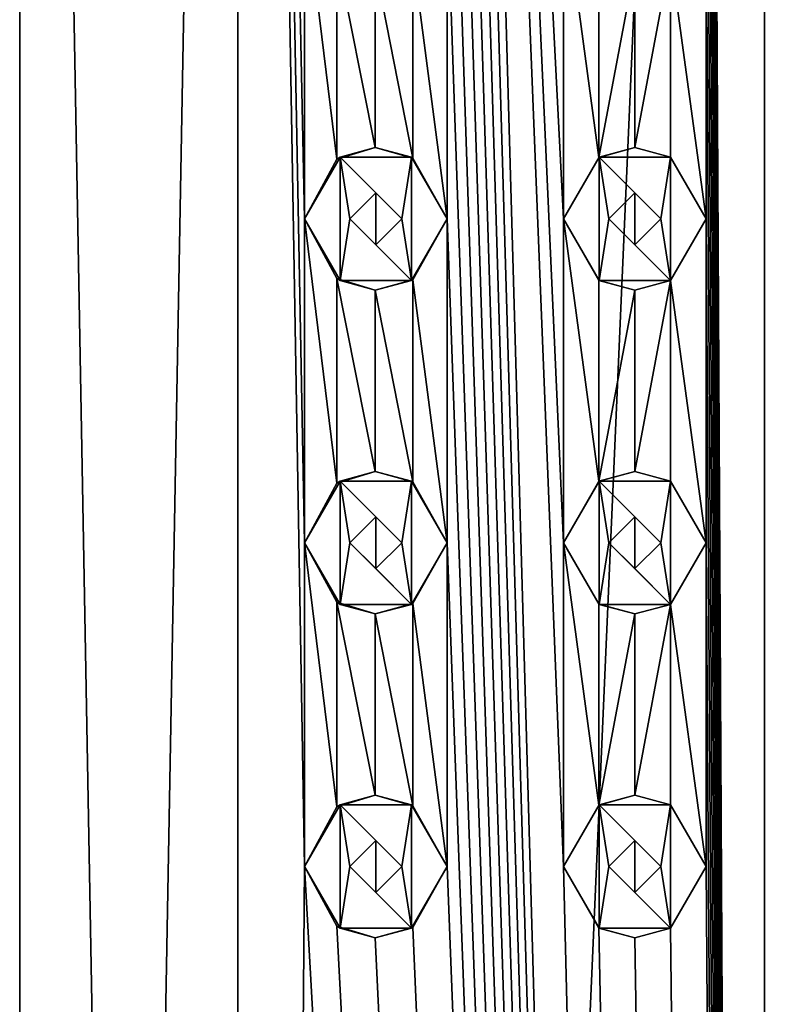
# Model space of a CAD drawing. Header units: millimetres. Extents: x -94 to 254, y 0 to 980.
# Tile 140 of 256: x -94 to -83, y 918 to 934. Entities that reach past the tile are written whole.
import ezdxf

# ---------------------------------------------------------------- set-up
doc = ezdxf.new("R2010")
doc.units = ezdxf.units.MM
doc.header["$LTSCALE"] = 65.185185
for name, color, linetype in [('5029', 7, 'CONTINUOUS'), ('5030', 7, 'CONTINUOUS'), ('5119', 7, 'CONTINUOUS'), ('5120', 7, 'CONTINUOUS'), ('5121', 7, 'CONTINUOUS'), ('5122', 7, 'CONTINUOUS'), ('5123', 7, 'CONTINUOUS'), ('5124', 7, 'CONTINUOUS'), ('5125', 7, 'CONTINUOUS'), ('5126', 7, 'CONTINUOUS'), ('5127', 7, 'CONTINUOUS'), ('5128', 7, 'CONTINUOUS'), ('5129', 7, 'CONTINUOUS'), ('5130', 7, 'CONTINUOUS'), ('5131', 7, 'CONTINUOUS'), ('5132', 7, 'CONTINUOUS'), ('5133', 7, 'CONTINUOUS'), ('5219', 7, 'CONTINUOUS'), ('5220', 7, 'CONTINUOUS'), ('5221', 7, 'CONTINUOUS'), ('5222', 7, 'CONTINUOUS'), ('5223', 7, 'CONTINUOUS'), ('5224', 7, 'CONTINUOUS'), ('5225', 7, 'CONTINUOUS'), ('5226', 7, 'CONTINUOUS'), ('5227', 7, 'CONTINUOUS'), ('5228', 7, 'CONTINUOUS'), ('5229', 7, 'CONTINUOUS'), ('5230', 7, 'CONTINUOUS'), ('5231', 7, 'CONTINUOUS'), ('5232', 7, 'CONTINUOUS'), ('5233', 7, 'CONTINUOUS'), ('5319', 7, 'CONTINUOUS'), ('5320', 7, 'CONTINUOUS'), ('5321', 7, 'CONTINUOUS'), ('5329', 7, 'CONTINUOUS'), ('5330', 7, 'CONTINUOUS'), ('5331', 7, 'CONTINUOUS')]:
    doc.layers.add(name, color=color, linetype=linetype)

msp = doc.modelspace()

# ---------------------------------------------------------------- linework, layer by layer
at = {"layer": '5029', "color": 7, "linetype": 'CONTINUOUS', "true_color": 0xe0f2ff}
for points in [[(-94.3, 793.5), (-90.932, 793.5, 8.132), (-94.3, 980), (-94.3, 793.5)], [(-94.3, 980), (-90.932, 793.5, 8.132), (-90.932, 980, 8.132), (-94.3, 980)], [(-90.932, 980, 8.132), (-90.932, 793.5, 8.132), (-89.9, 920.5, 9.047), (-90.932, 980, 8.132)], [(-89.9, 935.5, 9.047), (-90.932, 980, 8.132), (-89.9, 930.5, 9.047), (-89.9, 935.5, 9.047)], [(-89.9, 930.5, 9.047), (-90.932, 980, 8.132), (-89.9, 925.5, 9.047), (-89.9, 930.5, 9.047)], [(-89.9, 925.5, 9.047), (-90.932, 980, 8.132), (-89.9, 920.5, 9.047), (-89.9, 925.5, 9.047)], [(-82.8, 793.5, 11.5), (-82.8, 980, 11.5), (-83.7, 965.5, 11.465), (-82.8, 793.5, 11.5)], [(-82.8, 980, 11.5), (-82.8, 793.5, 11.5), (-81.9, 920.5, 11.465), (-82.8, 980, 11.5)], [(-81.9, 935.5, 11.465), (-82.8, 980, 11.5), (-81.9, 930.5, 11.465), (-81.9, 935.5, 11.465)], [(-81.9, 930.5, 11.465), (-82.8, 980, 11.5), (-81.9, 925.5, 11.465), (-81.9, 930.5, 11.465)], [(-81.9, 925.5, 11.465), (-82.8, 980, 11.5), (-81.9, 920.5, 11.465), (-81.9, 925.5, 11.465)], [(-82.8, 793.5, 11.5), (-85.9, 920.5, 11.074), (-87.7, 965.5, 10.404), (-82.8, 793.5, 11.5)], [(-82.8, 793.5, 11.5), (-87.7, 965.5, 10.404), (-87.7, 960.5, 10.404), (-82.8, 793.5, 11.5)], [(-85.9, 930.5, 11.074), (-85.9, 935.5, 11.074), (-87.7, 965.5, 10.404), (-85.9, 930.5, 11.074)], [(-85.9, 925.5, 11.074), (-85.9, 930.5, 11.074), (-87.7, 965.5, 10.404), (-85.9, 925.5, 11.074)], [(-85.9, 920.5, 11.074), (-85.9, 925.5, 11.074), (-87.7, 965.5, 10.404), (-85.9, 920.5, 11.074)], [(-82.8, 793.5, 11.5), (-83.7, 965.5, 11.465), (-83.7, 960.5, 11.465), (-82.8, 793.5, 11.5)], [(-82.8, 793.5, 11.5), (-87.7, 960.5, 10.404), (-87.7, 955.5, 10.404), (-82.8, 793.5, 11.5)], [(-82.8, 793.5, 11.5), (-83.7, 960.5, 11.465), (-83.7, 955.5, 11.465), (-82.8, 793.5, 11.5)], [(-82.8, 793.5, 11.5), (-87.7, 955.5, 10.404), (-87.7, 950.5, 10.404), (-82.8, 793.5, 11.5)], [(-82.8, 793.5, 11.5), (-83.7, 955.5, 11.465), (-83.7, 950.5, 11.465), (-82.8, 793.5, 11.5)], [(-82.8, 793.5, 11.5), (-87.7, 950.5, 10.404), (-87.7, 945.5, 10.404), (-82.8, 793.5, 11.5)], [(-82.8, 793.5, 11.5), (-83.7, 950.5, 11.465), (-83.7, 945.5, 11.465), (-82.8, 793.5, 11.5)], [(-82.8, 793.5, 11.5), (-87.7, 945.5, 10.404), (-87.7, 940.5, 10.404), (-82.8, 793.5, 11.5)], [(-82.8, 793.5, 11.5), (-83.7, 945.5, 11.465), (-83.7, 940.5, 11.465), (-82.8, 793.5, 11.5)], [(-82.8, 793.5, 11.5), (-87.7, 940.5, 10.404), (-87.7, 935.5, 10.404), (-82.8, 793.5, 11.5)], [(-82.8, 793.5, 11.5), (-83.7, 940.5, 11.465), (-83.7, 935.5, 11.465), (-82.8, 793.5, 11.5)], [(-89.403, 934.58, 9.416), (-89.9, 935.5, 9.047), (-89.403, 931.42, 9.415), (-89.403, 934.58, 9.416)], [(-89.9, 935.5, 9.047), (-89.9, 930.5, 9.047), (-89.403, 931.42, 9.415), (-89.9, 935.5, 9.047)], [(-87.7, 935.5, 10.404), (-88.227, 934.561, 10.139), (-87.7, 930.5, 10.404), (-87.7, 935.5, 10.404)], [(-82.8, 793.5, 11.5), (-87.7, 935.5, 10.404), (-87.7, 930.5, 10.404), (-82.8, 793.5, 11.5)], [(-85.357, 934.551, 11.212), (-85.9, 935.5, 11.074), (-85.357, 931.449, 11.212), (-85.357, 934.551, 11.212)], [(-85.9, 935.5, 11.074), (-85.9, 930.5, 11.074), (-85.357, 931.449, 11.212), (-85.9, 935.5, 11.074)], [(-83.7, 935.5, 11.465), (-84.25, 934.547, 11.408), (-83.7, 930.5, 11.465), (-83.7, 935.5, 11.465)], [(-82.8, 793.5, 11.5), (-83.7, 935.5, 11.465), (-83.7, 930.5, 11.465), (-82.8, 793.5, 11.5)], [(-88.809, 934.4, 9.805), (-89.403, 934.58, 9.416), (-88.809, 931.6, 9.805), (-88.809, 934.4, 9.805)], [(-88.809, 931.6, 9.805), (-89.403, 934.58, 9.416), (-89.403, 931.42, 9.415), (-88.809, 931.6, 9.805)], [(-88.227, 934.561, 10.139), (-88.809, 934.4, 9.805), (-88.227, 931.439, 10.139), (-88.227, 934.561, 10.139)], [(-87.7, 930.5, 10.404), (-88.227, 934.561, 10.139), (-88.227, 931.439, 10.139), (-87.7, 930.5, 10.404)], [(-84.802, 934.4, 11.324), (-85.357, 934.551, 11.212), (-85.357, 931.449, 11.212), (-84.802, 934.4, 11.324)], [(-84.25, 934.547, 11.408), (-84.802, 934.4, 11.324), (-84.802, 931.6, 11.324), (-84.25, 934.547, 11.408)], [(-84.25, 931.453, 11.408), (-84.25, 934.547, 11.408), (-84.802, 931.6, 11.324), (-84.25, 931.453, 11.408)], [(-83.7, 930.5, 11.465), (-84.25, 934.547, 11.408), (-84.25, 931.453, 11.408), (-83.7, 930.5, 11.465)], [(-88.227, 931.439, 10.139), (-88.809, 934.4, 9.805), (-88.809, 931.6, 9.805), (-88.227, 931.439, 10.139)], [(-84.802, 931.6, 11.324), (-84.802, 934.4, 11.324), (-85.357, 931.449, 11.212), (-84.802, 931.6, 11.324)], [(-89.403, 929.58, 9.416), (-89.9, 930.5, 9.047), (-89.403, 926.42, 9.415), (-89.403, 929.58, 9.416)], [(-89.9, 930.5, 9.047), (-89.9, 925.5, 9.047), (-89.403, 926.42, 9.415), (-89.9, 930.5, 9.047)], [(-87.7, 930.5, 10.404), (-88.227, 929.561, 10.139), (-87.7, 925.5, 10.404), (-87.7, 930.5, 10.404)], [(-82.8, 793.5, 11.5), (-87.7, 930.5, 10.404), (-87.7, 925.5, 10.404), (-82.8, 793.5, 11.5)], [(-85.357, 929.551, 11.212), (-85.9, 930.5, 11.074), (-85.357, 926.449, 11.212), (-85.357, 929.551, 11.212)], [(-85.9, 930.5, 11.074), (-85.9, 925.5, 11.074), (-85.357, 926.449, 11.212), (-85.9, 930.5, 11.074)], [(-83.7, 930.5, 11.465), (-84.25, 929.547, 11.408), (-83.7, 925.5, 11.465), (-83.7, 930.5, 11.465)], [(-82.8, 793.5, 11.5), (-83.7, 930.5, 11.465), (-83.7, 925.5, 11.465), (-82.8, 793.5, 11.5)], [(-88.809, 929.4, 9.805), (-89.403, 929.58, 9.416), (-88.809, 926.6, 9.805), (-88.809, 929.4, 9.805)], [(-88.809, 926.6, 9.805), (-89.403, 929.58, 9.416), (-89.403, 926.42, 9.415), (-88.809, 926.6, 9.805)], [(-88.227, 929.561, 10.139), (-88.809, 929.4, 9.805), (-88.227, 926.439, 10.139), (-88.227, 929.561, 10.139)], [(-87.7, 925.5, 10.404), (-88.227, 929.561, 10.139), (-88.227, 926.439, 10.139), (-87.7, 925.5, 10.404)], [(-84.802, 929.4, 11.324), (-85.357, 929.551, 11.212), (-85.357, 926.449, 11.212), (-84.802, 929.4, 11.324)], [(-84.25, 929.547, 11.408), (-84.802, 929.4, 11.324), (-84.802, 926.6, 11.324), (-84.25, 929.547, 11.408)], [(-84.25, 926.453, 11.408), (-84.25, 929.547, 11.408), (-84.802, 926.6, 11.324), (-84.25, 926.453, 11.408)], [(-83.7, 925.5, 11.465), (-84.25, 929.547, 11.408), (-84.25, 926.453, 11.408), (-83.7, 925.5, 11.465)], [(-88.227, 926.439, 10.139), (-88.809, 929.4, 9.805), (-88.809, 926.6, 9.805), (-88.227, 926.439, 10.139)], [(-84.802, 926.6, 11.324), (-84.802, 929.4, 11.324), (-85.357, 926.449, 11.212), (-84.802, 926.6, 11.324)], [(-89.403, 924.58, 9.416), (-89.9, 925.5, 9.047), (-89.403, 921.42, 9.415), (-89.403, 924.58, 9.416)], [(-89.9, 925.5, 9.047), (-89.9, 920.5, 9.047), (-89.403, 921.42, 9.415), (-89.9, 925.5, 9.047)], [(-87.7, 925.5, 10.404), (-88.227, 924.561, 10.139), (-87.7, 920.5, 10.404), (-87.7, 925.5, 10.404)], [(-82.8, 793.5, 11.5), (-87.7, 925.5, 10.404), (-87.7, 920.5, 10.404), (-82.8, 793.5, 11.5)], [(-85.357, 924.551, 11.212), (-85.9, 925.5, 11.074), (-85.357, 921.449, 11.212), (-85.357, 924.551, 11.212)], [(-85.9, 925.5, 11.074), (-85.9, 920.5, 11.074), (-85.357, 921.449, 11.212), (-85.9, 925.5, 11.074)], [(-83.7, 925.5, 11.465), (-84.25, 924.547, 11.408), (-83.7, 920.5, 11.465), (-83.7, 925.5, 11.465)], [(-82.8, 793.5, 11.5), (-83.7, 925.5, 11.465), (-83.7, 920.5, 11.465), (-82.8, 793.5, 11.5)], [(-88.809, 924.4, 9.805), (-89.403, 924.58, 9.416), (-88.809, 921.6, 9.805), (-88.809, 924.4, 9.805)], [(-88.809, 921.6, 9.805), (-89.403, 924.58, 9.416), (-89.403, 921.42, 9.415), (-88.809, 921.6, 9.805)], [(-88.227, 924.561, 10.139), (-88.809, 924.4, 9.805), (-88.227, 921.439, 10.139), (-88.227, 924.561, 10.139)], [(-87.7, 920.5, 10.404), (-88.227, 924.561, 10.139), (-88.227, 921.439, 10.139), (-87.7, 920.5, 10.404)], [(-84.802, 924.4, 11.324), (-85.357, 924.551, 11.212), (-85.357, 921.449, 11.212), (-84.802, 924.4, 11.324)], [(-84.25, 924.547, 11.408), (-84.802, 924.4, 11.324), (-84.802, 921.6, 11.324), (-84.25, 924.547, 11.408)], [(-84.25, 921.453, 11.408), (-84.25, 924.547, 11.408), (-84.802, 921.6, 11.324), (-84.25, 921.453, 11.408)], [(-83.7, 920.5, 11.465), (-84.25, 924.547, 11.408), (-84.25, 921.453, 11.408), (-83.7, 920.5, 11.465)], [(-88.227, 921.439, 10.139), (-88.809, 924.4, 9.805), (-88.809, 921.6, 9.805), (-88.227, 921.439, 10.139)], [(-84.802, 921.6, 11.324), (-84.802, 924.4, 11.324), (-85.357, 921.449, 11.212), (-84.802, 921.6, 11.324)], [(-90.932, 793.5, 8.132), (-82.8, 793.5, 11.5), (-89.9, 920.5, 9.047), (-90.932, 793.5, 8.132)], [(-89.9, 920.5, 9.047), (-82.8, 793.5, 11.5), (-89.403, 919.58, 9.416), (-89.9, 920.5, 9.047)], [(-88.227, 919.561, 10.139), (-82.8, 793.5, 11.5), (-87.7, 920.5, 10.404), (-88.227, 919.561, 10.139)], [(-85.9, 920.5, 11.074), (-82.8, 793.5, 11.5), (-85.357, 919.551, 11.212), (-85.9, 920.5, 11.074)], [(-84.25, 919.547, 11.408), (-82.8, 793.5, 11.5), (-83.7, 920.5, 11.465), (-84.25, 919.547, 11.408)], [(-82.8, 793.5, 11.5), (-74.668, 793.5, 8.132), (-81.9, 920.5, 11.465), (-82.8, 793.5, 11.5)], [(-89.403, 919.58, 9.416), (-82.8, 793.5, 11.5), (-88.809, 919.4, 9.805), (-89.403, 919.58, 9.416)], [(-88.809, 919.4, 9.805), (-82.8, 793.5, 11.5), (-88.227, 919.561, 10.139), (-88.809, 919.4, 9.805)], [(-85.357, 919.551, 11.212), (-82.8, 793.5, 11.5), (-84.802, 919.4, 11.324), (-85.357, 919.551, 11.212)], [(-84.802, 919.4, 11.324), (-82.8, 793.5, 11.5), (-84.25, 919.547, 11.408), (-84.802, 919.4, 11.324)]]:
    msp.add_3dface(points, dxfattribs=at)
at = {"layer": '5030', "color": 7, "linetype": 'CONTINUOUS', "true_color": 0xe0f2ff}
for points in [[(-90.932, 793.5, -8.132), (-94.3, 793.5), (-90.932, 980, -8.132), (-90.932, 793.5, -8.132)], [(-94.3, 793.5), (-94.3, 980), (-90.932, 980, -8.132), (-94.3, 793.5)], [(-82.8, 793.5, -11.5), (-90.932, 793.5, -8.132), (-82.8, 980, -11.5), (-82.8, 793.5, -11.5)], [(-82.8, 980, -11.5), (-90.932, 793.5, -8.132), (-90.932, 980, -8.132), (-82.8, 980, -11.5)], [(-74.668, 793.5, -8.132), (-82.8, 793.5, -11.5), (-74.668, 980, -8.132), (-74.668, 793.5, -8.132)], [(-74.668, 980, -8.132), (-82.8, 793.5, -11.5), (-82.8, 980, -11.5), (-74.668, 980, -8.132)]]:
    msp.add_3dface(points, dxfattribs=at)
at = {"layer": '5119', "color": 7, "linetype": 'CONTINUOUS', "true_color": 0xe0f2ff}
for points in [[(-85.35, 931.453, 12.5), (-85.9, 930.5, 12.5), (-85.35, 929.547, 12.5), (-85.35, 931.453, 12.5)], [(-84.25, 931.453, 12.5), (-85.35, 931.453, 12.5), (-84.4, 930.5, 12.5), (-84.25, 931.453, 12.5)], [(-85.35, 931.453, 12.5), (-85.35, 929.547, 12.5), (-85.2, 930.5, 12.5), (-85.35, 931.453, 12.5)], [(-85.35, 931.453, 12.5), (-85.2, 930.5, 12.5), (-84.8, 930.9, 12.5), (-85.35, 931.453, 12.5)], [(-84.4, 930.5, 12.5), (-85.35, 931.453, 12.5), (-84.8, 930.9, 12.5), (-84.4, 930.5, 12.5)], [(-84.25, 929.547, 12.5), (-84.25, 931.453, 12.5), (-84.4, 930.5, 12.5), (-84.25, 929.547, 12.5)], [(-83.7, 930.5, 12.5), (-84.25, 931.453, 12.5), (-84.25, 929.547, 12.5), (-83.7, 930.5, 12.5)], [(-85.35, 929.547, 12.5), (-84.25, 929.547, 12.5), (-85.2, 930.5, 12.5), (-85.35, 929.547, 12.5)], [(-85.2, 930.5, 12.5), (-84.25, 929.547, 12.5), (-84.8, 930.1, 12.5), (-85.2, 930.5, 12.5)], [(-84.8, 930.1, 12.5), (-84.25, 929.547, 12.5), (-84.4, 930.5, 12.5), (-84.8, 930.1, 12.5)]]:
    msp.add_3dface(points, dxfattribs=at)
at = {"layer": '5120', "color": 7, "linetype": 'CONTINUOUS', "true_color": 0xe0f2ff}
for points in [[(-85.9, 930.5, 11.074), (-85.357, 929.551, 11.212), (-85.9, 930.5, 12.5), (-85.9, 930.5, 11.074)], [(-85.9, 930.5, 12.5), (-85.357, 929.551, 11.212), (-85.35, 929.547, 12.5), (-85.9, 930.5, 12.5)], [(-84.25, 929.547, 11.408), (-83.7, 930.5, 11.465), (-84.25, 929.547, 12.5), (-84.25, 929.547, 11.408)], [(-83.7, 930.5, 11.465), (-83.7, 930.5, 12.5), (-84.25, 929.547, 12.5), (-83.7, 930.5, 11.465)], [(-85.357, 929.551, 11.212), (-84.802, 929.4, 11.324), (-85.35, 929.547, 12.5), (-85.357, 929.551, 11.212)], [(-84.802, 929.4, 11.324), (-84.25, 929.547, 11.408), (-85.35, 929.547, 12.5), (-84.802, 929.4, 11.324)], [(-84.25, 929.547, 11.408), (-84.25, 929.547, 12.5), (-85.35, 929.547, 12.5), (-84.25, 929.547, 11.408)]]:
    msp.add_3dface(points, dxfattribs=at)
at = {"layer": '5121', "color": 7, "linetype": 'CONTINUOUS', "true_color": 0xe0f2ff}
for points in [[(-84.802, 931.6, 11.324), (-85.357, 931.449, 11.212), (-85.35, 931.453, 12.5), (-84.802, 931.6, 11.324)], [(-84.802, 931.6, 11.324), (-85.35, 931.453, 12.5), (-84.25, 931.453, 12.5), (-84.802, 931.6, 11.324)], [(-84.25, 931.453, 11.408), (-84.802, 931.6, 11.324), (-84.25, 931.453, 12.5), (-84.25, 931.453, 11.408)], [(-85.357, 931.449, 11.212), (-85.9, 930.5, 11.074), (-85.35, 931.453, 12.5), (-85.357, 931.449, 11.212)], [(-85.9, 930.5, 11.074), (-85.9, 930.5, 12.5), (-85.35, 931.453, 12.5), (-85.9, 930.5, 11.074)], [(-83.7, 930.5, 11.465), (-84.25, 931.453, 11.408), (-83.7, 930.5, 12.5), (-83.7, 930.5, 11.465)], [(-84.25, 931.453, 11.408), (-84.25, 931.453, 12.5), (-83.7, 930.5, 12.5), (-84.25, 931.453, 11.408)]]:
    msp.add_3dface(points, dxfattribs=at)
at = {"layer": '5122', "color": 7, "linetype": 'CONTINUOUS', "true_color": 0xe0f2ff}
for points in [[(-84.8, 930.9, 12.5), (-85.2, 930.5, 12.5), (-84.8, 930.9, 11.325), (-84.8, 930.9, 12.5)], [(-85.2, 930.5, 12.5), (-85.2, 930.5, 11.247), (-84.8, 930.9, 11.325), (-85.2, 930.5, 12.5)], [(-84.4, 930.5, 12.5), (-84.8, 930.9, 12.5), (-84.4, 930.5, 11.388), (-84.4, 930.5, 12.5)], [(-84.4, 930.5, 11.388), (-84.8, 930.9, 12.5), (-84.8, 930.9, 11.325), (-84.4, 930.5, 11.388)]]:
    msp.add_3dface(points, dxfattribs=at)
at = {"layer": '5123', "color": 7, "linetype": 'CONTINUOUS', "true_color": 0xe0f2ff}
for points in [[(-85.2, 930.5, 12.5), (-84.8, 930.1, 12.5), (-85.2, 930.5, 11.247), (-85.2, 930.5, 12.5)], [(-85.2, 930.5, 11.247), (-84.8, 930.1, 12.5), (-84.8, 930.1, 11.325), (-85.2, 930.5, 11.247)], [(-84.8, 930.1, 12.5), (-84.4, 930.5, 12.5), (-84.8, 930.1, 11.325), (-84.8, 930.1, 12.5)], [(-84.4, 930.5, 12.5), (-84.4, 930.5, 11.388), (-84.8, 930.1, 11.325), (-84.4, 930.5, 12.5)]]:
    msp.add_3dface(points, dxfattribs=at)
at = {"layer": '5124', "color": 7, "linetype": 'CONTINUOUS', "true_color": 0xe0f2ff}
for points in [[(-85.35, 926.453, 12.5), (-85.9, 925.5, 12.5), (-85.35, 924.547, 12.5), (-85.35, 926.453, 12.5)], [(-84.25, 926.453, 12.5), (-85.35, 926.453, 12.5), (-84.4, 925.5, 12.5), (-84.25, 926.453, 12.5)], [(-85.35, 926.453, 12.5), (-85.35, 924.547, 12.5), (-85.2, 925.5, 12.5), (-85.35, 926.453, 12.5)], [(-85.35, 926.453, 12.5), (-85.2, 925.5, 12.5), (-84.8, 925.9, 12.5), (-85.35, 926.453, 12.5)], [(-84.4, 925.5, 12.5), (-85.35, 926.453, 12.5), (-84.8, 925.9, 12.5), (-84.4, 925.5, 12.5)], [(-84.25, 924.547, 12.5), (-84.25, 926.453, 12.5), (-84.4, 925.5, 12.5), (-84.25, 924.547, 12.5)], [(-83.7, 925.5, 12.5), (-84.25, 926.453, 12.5), (-84.25, 924.547, 12.5), (-83.7, 925.5, 12.5)], [(-85.35, 924.547, 12.5), (-84.25, 924.547, 12.5), (-85.2, 925.5, 12.5), (-85.35, 924.547, 12.5)], [(-85.2, 925.5, 12.5), (-84.25, 924.547, 12.5), (-84.8, 925.1, 12.5), (-85.2, 925.5, 12.5)], [(-84.8, 925.1, 12.5), (-84.25, 924.547, 12.5), (-84.4, 925.5, 12.5), (-84.8, 925.1, 12.5)]]:
    msp.add_3dface(points, dxfattribs=at)
at = {"layer": '5125', "color": 7, "linetype": 'CONTINUOUS', "true_color": 0xe0f2ff}
for points in [[(-85.9, 925.5, 11.074), (-85.357, 924.551, 11.212), (-85.9, 925.5, 12.5), (-85.9, 925.5, 11.074)], [(-85.9, 925.5, 12.5), (-85.357, 924.551, 11.212), (-85.35, 924.547, 12.5), (-85.9, 925.5, 12.5)], [(-84.25, 924.547, 11.408), (-83.7, 925.5, 11.465), (-84.25, 924.547, 12.5), (-84.25, 924.547, 11.408)], [(-83.7, 925.5, 11.465), (-83.7, 925.5, 12.5), (-84.25, 924.547, 12.5), (-83.7, 925.5, 11.465)], [(-85.357, 924.551, 11.212), (-84.802, 924.4, 11.324), (-85.35, 924.547, 12.5), (-85.357, 924.551, 11.212)], [(-84.802, 924.4, 11.324), (-84.25, 924.547, 11.408), (-85.35, 924.547, 12.5), (-84.802, 924.4, 11.324)], [(-84.25, 924.547, 11.408), (-84.25, 924.547, 12.5), (-85.35, 924.547, 12.5), (-84.25, 924.547, 11.408)]]:
    msp.add_3dface(points, dxfattribs=at)
at = {"layer": '5126', "color": 7, "linetype": 'CONTINUOUS', "true_color": 0xe0f2ff}
for points in [[(-84.802, 926.6, 11.324), (-85.357, 926.449, 11.212), (-85.35, 926.453, 12.5), (-84.802, 926.6, 11.324)], [(-84.802, 926.6, 11.324), (-85.35, 926.453, 12.5), (-84.25, 926.453, 12.5), (-84.802, 926.6, 11.324)], [(-84.25, 926.453, 11.408), (-84.802, 926.6, 11.324), (-84.25, 926.453, 12.5), (-84.25, 926.453, 11.408)], [(-85.357, 926.449, 11.212), (-85.9, 925.5, 11.074), (-85.35, 926.453, 12.5), (-85.357, 926.449, 11.212)], [(-85.9, 925.5, 11.074), (-85.9, 925.5, 12.5), (-85.35, 926.453, 12.5), (-85.9, 925.5, 11.074)], [(-83.7, 925.5, 11.465), (-84.25, 926.453, 11.408), (-83.7, 925.5, 12.5), (-83.7, 925.5, 11.465)], [(-84.25, 926.453, 11.408), (-84.25, 926.453, 12.5), (-83.7, 925.5, 12.5), (-84.25, 926.453, 11.408)]]:
    msp.add_3dface(points, dxfattribs=at)
at = {"layer": '5127', "color": 7, "linetype": 'CONTINUOUS', "true_color": 0xe0f2ff}
for points in [[(-84.8, 925.9, 12.5), (-85.2, 925.5, 12.5), (-84.8, 925.9, 11.325), (-84.8, 925.9, 12.5)], [(-85.2, 925.5, 12.5), (-85.2, 925.5, 11.247), (-84.8, 925.9, 11.325), (-85.2, 925.5, 12.5)], [(-84.4, 925.5, 12.5), (-84.8, 925.9, 12.5), (-84.4, 925.5, 11.388), (-84.4, 925.5, 12.5)], [(-84.4, 925.5, 11.388), (-84.8, 925.9, 12.5), (-84.8, 925.9, 11.325), (-84.4, 925.5, 11.388)]]:
    msp.add_3dface(points, dxfattribs=at)
at = {"layer": '5128', "color": 7, "linetype": 'CONTINUOUS', "true_color": 0xe0f2ff}
for points in [[(-85.2, 925.5, 12.5), (-84.8, 925.1, 12.5), (-85.2, 925.5, 11.247), (-85.2, 925.5, 12.5)], [(-85.2, 925.5, 11.247), (-84.8, 925.1, 12.5), (-84.8, 925.1, 11.325), (-85.2, 925.5, 11.247)], [(-84.8, 925.1, 12.5), (-84.4, 925.5, 12.5), (-84.8, 925.1, 11.325), (-84.8, 925.1, 12.5)], [(-84.4, 925.5, 12.5), (-84.4, 925.5, 11.388), (-84.8, 925.1, 11.325), (-84.4, 925.5, 12.5)]]:
    msp.add_3dface(points, dxfattribs=at)
at = {"layer": '5129', "color": 7, "linetype": 'CONTINUOUS', "true_color": 0xe0f2ff}
for points in [[(-85.35, 921.453, 12.5), (-85.9, 920.5, 12.5), (-85.35, 919.547, 12.5), (-85.35, 921.453, 12.5)], [(-84.25, 921.453, 12.5), (-85.35, 921.453, 12.5), (-84.4, 920.5, 12.5), (-84.25, 921.453, 12.5)], [(-85.35, 921.453, 12.5), (-85.35, 919.547, 12.5), (-85.2, 920.5, 12.5), (-85.35, 921.453, 12.5)], [(-85.35, 921.453, 12.5), (-85.2, 920.5, 12.5), (-84.8, 920.9, 12.5), (-85.35, 921.453, 12.5)], [(-84.4, 920.5, 12.5), (-85.35, 921.453, 12.5), (-84.8, 920.9, 12.5), (-84.4, 920.5, 12.5)], [(-84.25, 919.547, 12.5), (-84.25, 921.453, 12.5), (-84.4, 920.5, 12.5), (-84.25, 919.547, 12.5)], [(-83.7, 920.5, 12.5), (-84.25, 921.453, 12.5), (-84.25, 919.547, 12.5), (-83.7, 920.5, 12.5)], [(-85.35, 919.547, 12.5), (-84.25, 919.547, 12.5), (-85.2, 920.5, 12.5), (-85.35, 919.547, 12.5)], [(-85.2, 920.5, 12.5), (-84.25, 919.547, 12.5), (-84.8, 920.1, 12.5), (-85.2, 920.5, 12.5)], [(-84.8, 920.1, 12.5), (-84.25, 919.547, 12.5), (-84.4, 920.5, 12.5), (-84.8, 920.1, 12.5)]]:
    msp.add_3dface(points, dxfattribs=at)
at = {"layer": '5130', "color": 7, "linetype": 'CONTINUOUS', "true_color": 0xe0f2ff}
for points in [[(-85.9, 920.5, 11.074), (-85.357, 919.551, 11.212), (-85.9, 920.5, 12.5), (-85.9, 920.5, 11.074)], [(-85.9, 920.5, 12.5), (-85.357, 919.551, 11.212), (-85.35, 919.547, 12.5), (-85.9, 920.5, 12.5)], [(-84.25, 919.547, 11.408), (-83.7, 920.5, 11.465), (-84.25, 919.547, 12.5), (-84.25, 919.547, 11.408)], [(-83.7, 920.5, 11.465), (-83.7, 920.5, 12.5), (-84.25, 919.547, 12.5), (-83.7, 920.5, 11.465)], [(-85.357, 919.551, 11.212), (-84.802, 919.4, 11.324), (-85.35, 919.547, 12.5), (-85.357, 919.551, 11.212)], [(-84.802, 919.4, 11.324), (-84.25, 919.547, 11.408), (-85.35, 919.547, 12.5), (-84.802, 919.4, 11.324)], [(-84.25, 919.547, 11.408), (-84.25, 919.547, 12.5), (-85.35, 919.547, 12.5), (-84.25, 919.547, 11.408)]]:
    msp.add_3dface(points, dxfattribs=at)
at = {"layer": '5131', "color": 7, "linetype": 'CONTINUOUS', "true_color": 0xe0f2ff}
for points in [[(-84.802, 921.6, 11.324), (-85.357, 921.449, 11.212), (-85.35, 921.453, 12.5), (-84.802, 921.6, 11.324)], [(-84.802, 921.6, 11.324), (-85.35, 921.453, 12.5), (-84.25, 921.453, 12.5), (-84.802, 921.6, 11.324)], [(-84.25, 921.453, 11.408), (-84.802, 921.6, 11.324), (-84.25, 921.453, 12.5), (-84.25, 921.453, 11.408)], [(-85.357, 921.449, 11.212), (-85.9, 920.5, 11.074), (-85.35, 921.453, 12.5), (-85.357, 921.449, 11.212)], [(-85.9, 920.5, 11.074), (-85.9, 920.5, 12.5), (-85.35, 921.453, 12.5), (-85.9, 920.5, 11.074)], [(-83.7, 920.5, 11.465), (-84.25, 921.453, 11.408), (-83.7, 920.5, 12.5), (-83.7, 920.5, 11.465)], [(-84.25, 921.453, 11.408), (-84.25, 921.453, 12.5), (-83.7, 920.5, 12.5), (-84.25, 921.453, 11.408)]]:
    msp.add_3dface(points, dxfattribs=at)
at = {"layer": '5132', "color": 7, "linetype": 'CONTINUOUS', "true_color": 0xe0f2ff}
for points in [[(-84.8, 920.9, 12.5), (-85.2, 920.5, 12.5), (-84.8, 920.9, 11.325), (-84.8, 920.9, 12.5)], [(-85.2, 920.5, 12.5), (-85.2, 920.5, 11.247), (-84.8, 920.9, 11.325), (-85.2, 920.5, 12.5)], [(-84.4, 920.5, 12.5), (-84.8, 920.9, 12.5), (-84.4, 920.5, 11.388), (-84.4, 920.5, 12.5)], [(-84.4, 920.5, 11.388), (-84.8, 920.9, 12.5), (-84.8, 920.9, 11.325), (-84.4, 920.5, 11.388)]]:
    msp.add_3dface(points, dxfattribs=at)
at = {"layer": '5133', "color": 7, "linetype": 'CONTINUOUS', "true_color": 0xe0f2ff}
for points in [[(-85.2, 920.5, 12.5), (-84.8, 920.1, 12.5), (-85.2, 920.5, 11.247), (-85.2, 920.5, 12.5)], [(-85.2, 920.5, 11.247), (-84.8, 920.1, 12.5), (-84.8, 920.1, 11.325), (-85.2, 920.5, 11.247)], [(-84.8, 920.1, 12.5), (-84.4, 920.5, 12.5), (-84.8, 920.1, 11.325), (-84.8, 920.1, 12.5)], [(-84.4, 920.5, 12.5), (-84.4, 920.5, 11.388), (-84.8, 920.1, 11.325), (-84.4, 920.5, 12.5)]]:
    msp.add_3dface(points, dxfattribs=at)
at = {"layer": '5219', "color": 7, "linetype": 'CONTINUOUS', "true_color": 0xe0f2ff}
for points in [[(-89.35, 931.453, 11), (-89.9, 930.5, 11), (-89.35, 929.547, 11), (-89.35, 931.453, 11)], [(-88.25, 931.453, 11), (-89.35, 931.453, 11), (-88.4, 930.5, 11), (-88.25, 931.453, 11)], [(-89.35, 931.453, 11), (-89.35, 929.547, 11), (-89.2, 930.5, 11), (-89.35, 931.453, 11)], [(-89.35, 931.453, 11), (-89.2, 930.5, 11), (-88.8, 930.9, 11), (-89.35, 931.453, 11)], [(-88.4, 930.5, 11), (-89.35, 931.453, 11), (-88.8, 930.9, 11), (-88.4, 930.5, 11)], [(-88.25, 929.547, 11), (-88.25, 931.453, 11), (-88.4, 930.5, 11), (-88.25, 929.547, 11)], [(-87.7, 930.5, 11), (-88.25, 931.453, 11), (-88.25, 929.547, 11), (-87.7, 930.5, 11)], [(-89.35, 929.547, 11), (-88.25, 929.547, 11), (-89.2, 930.5, 11), (-89.35, 929.547, 11)], [(-89.2, 930.5, 11), (-88.25, 929.547, 11), (-88.8, 930.1, 11), (-89.2, 930.5, 11)], [(-88.8, 930.1, 11), (-88.25, 929.547, 11), (-88.4, 930.5, 11), (-88.8, 930.1, 11)]]:
    msp.add_3dface(points, dxfattribs=at)
at = {"layer": '5220', "color": 7, "linetype": 'CONTINUOUS', "true_color": 0xe0f2ff}
for points in [[(-89.9, 930.5, 9.047), (-89.403, 929.58, 9.416), (-89.9, 930.5, 11), (-89.9, 930.5, 9.047)], [(-89.9, 930.5, 11), (-89.403, 929.58, 9.416), (-89.35, 929.547, 11), (-89.9, 930.5, 11)], [(-88.227, 929.561, 10.139), (-87.7, 930.5, 10.404), (-88.25, 929.547, 11), (-88.227, 929.561, 10.139)], [(-87.7, 930.5, 10.404), (-87.7, 930.5, 11), (-88.25, 929.547, 11), (-87.7, 930.5, 10.404)], [(-89.403, 929.58, 9.416), (-88.809, 929.4, 9.805), (-89.35, 929.547, 11), (-89.403, 929.58, 9.416)], [(-88.809, 929.4, 9.805), (-88.25, 929.547, 11), (-89.35, 929.547, 11), (-88.809, 929.4, 9.805)], [(-88.809, 929.4, 9.805), (-88.227, 929.561, 10.139), (-88.25, 929.547, 11), (-88.809, 929.4, 9.805)]]:
    msp.add_3dface(points, dxfattribs=at)
at = {"layer": '5221', "color": 7, "linetype": 'CONTINUOUS', "true_color": 0xe0f2ff}
for points in [[(-88.809, 931.6, 9.805), (-89.403, 931.42, 9.415), (-89.35, 931.453, 11), (-88.809, 931.6, 9.805)], [(-88.809, 931.6, 9.805), (-89.35, 931.453, 11), (-88.25, 931.453, 11), (-88.809, 931.6, 9.805)], [(-88.227, 931.439, 10.139), (-88.809, 931.6, 9.805), (-88.25, 931.453, 11), (-88.227, 931.439, 10.139)], [(-89.403, 931.42, 9.415), (-89.9, 930.5, 9.047), (-89.35, 931.453, 11), (-89.403, 931.42, 9.415)], [(-89.9, 930.5, 9.047), (-89.9, 930.5, 11), (-89.35, 931.453, 11), (-89.9, 930.5, 9.047)], [(-88.227, 931.439, 10.139), (-88.25, 931.453, 11), (-87.7, 930.5, 11), (-88.227, 931.439, 10.139)], [(-87.7, 930.5, 10.404), (-88.227, 931.439, 10.139), (-87.7, 930.5, 11), (-87.7, 930.5, 10.404)]]:
    msp.add_3dface(points, dxfattribs=at)
at = {"layer": '5222', "color": 7, "linetype": 'CONTINUOUS', "true_color": 0xe0f2ff}
for points in [[(-88.8, 930.9, 11), (-89.2, 930.5, 11), (-88.801, 930.9, 9.81), (-88.8, 930.9, 11)], [(-89.2, 930.5, 11), (-89.2, 930.5, 9.555), (-88.801, 930.9, 9.81), (-89.2, 930.5, 11)], [(-88.4, 930.5, 10.044), (-88.8, 930.9, 11), (-88.801, 930.9, 9.81), (-88.4, 930.5, 10.044)], [(-88.4, 930.5, 11), (-88.8, 930.9, 11), (-88.4, 930.5, 10.044), (-88.4, 930.5, 11)]]:
    msp.add_3dface(points, dxfattribs=at)
at = {"layer": '5223', "color": 7, "linetype": 'CONTINUOUS', "true_color": 0xe0f2ff}
for points in [[(-89.2, 930.5, 11), (-88.8, 930.1, 11), (-89.2, 930.5, 9.555), (-89.2, 930.5, 11)], [(-89.2, 930.5, 9.555), (-88.8, 930.1, 11), (-88.801, 930.1, 9.81), (-89.2, 930.5, 9.555)], [(-88.8, 930.1, 11), (-88.4, 930.5, 11), (-88.801, 930.1, 9.81), (-88.8, 930.1, 11)], [(-88.4, 930.5, 11), (-88.4, 930.5, 10.044), (-88.801, 930.1, 9.81), (-88.4, 930.5, 11)]]:
    msp.add_3dface(points, dxfattribs=at)
at = {"layer": '5224', "color": 7, "linetype": 'CONTINUOUS', "true_color": 0xe0f2ff}
for points in [[(-89.35, 926.453, 11), (-89.9, 925.5, 11), (-89.35, 924.547, 11), (-89.35, 926.453, 11)], [(-88.25, 926.453, 11), (-89.35, 926.453, 11), (-88.4, 925.5, 11), (-88.25, 926.453, 11)], [(-89.35, 926.453, 11), (-89.35, 924.547, 11), (-89.2, 925.5, 11), (-89.35, 926.453, 11)], [(-89.35, 926.453, 11), (-89.2, 925.5, 11), (-88.8, 925.9, 11), (-89.35, 926.453, 11)], [(-88.4, 925.5, 11), (-89.35, 926.453, 11), (-88.8, 925.9, 11), (-88.4, 925.5, 11)], [(-88.25, 924.547, 11), (-88.25, 926.453, 11), (-88.4, 925.5, 11), (-88.25, 924.547, 11)], [(-87.7, 925.5, 11), (-88.25, 926.453, 11), (-88.25, 924.547, 11), (-87.7, 925.5, 11)], [(-89.35, 924.547, 11), (-88.25, 924.547, 11), (-89.2, 925.5, 11), (-89.35, 924.547, 11)], [(-89.2, 925.5, 11), (-88.25, 924.547, 11), (-88.8, 925.1, 11), (-89.2, 925.5, 11)], [(-88.8, 925.1, 11), (-88.25, 924.547, 11), (-88.4, 925.5, 11), (-88.8, 925.1, 11)]]:
    msp.add_3dface(points, dxfattribs=at)
at = {"layer": '5225', "color": 7, "linetype": 'CONTINUOUS', "true_color": 0xe0f2ff}
for points in [[(-89.9, 925.5, 9.047), (-89.403, 924.58, 9.416), (-89.9, 925.5, 11), (-89.9, 925.5, 9.047)], [(-89.9, 925.5, 11), (-89.403, 924.58, 9.416), (-89.35, 924.547, 11), (-89.9, 925.5, 11)], [(-88.227, 924.561, 10.139), (-87.7, 925.5, 10.404), (-88.25, 924.547, 11), (-88.227, 924.561, 10.139)], [(-87.7, 925.5, 10.404), (-87.7, 925.5, 11), (-88.25, 924.547, 11), (-87.7, 925.5, 10.404)], [(-89.403, 924.58, 9.416), (-88.809, 924.4, 9.805), (-89.35, 924.547, 11), (-89.403, 924.58, 9.416)], [(-88.809, 924.4, 9.805), (-88.25, 924.547, 11), (-89.35, 924.547, 11), (-88.809, 924.4, 9.805)], [(-88.809, 924.4, 9.805), (-88.227, 924.561, 10.139), (-88.25, 924.547, 11), (-88.809, 924.4, 9.805)]]:
    msp.add_3dface(points, dxfattribs=at)
at = {"layer": '5226', "color": 7, "linetype": 'CONTINUOUS', "true_color": 0xe0f2ff}
for points in [[(-88.809, 926.6, 9.805), (-89.403, 926.42, 9.415), (-89.35, 926.453, 11), (-88.809, 926.6, 9.805)], [(-88.809, 926.6, 9.805), (-89.35, 926.453, 11), (-88.25, 926.453, 11), (-88.809, 926.6, 9.805)], [(-88.227, 926.439, 10.139), (-88.809, 926.6, 9.805), (-88.25, 926.453, 11), (-88.227, 926.439, 10.139)], [(-89.403, 926.42, 9.415), (-89.9, 925.5, 9.047), (-89.35, 926.453, 11), (-89.403, 926.42, 9.415)], [(-89.9, 925.5, 9.047), (-89.9, 925.5, 11), (-89.35, 926.453, 11), (-89.9, 925.5, 9.047)], [(-88.227, 926.439, 10.139), (-88.25, 926.453, 11), (-87.7, 925.5, 11), (-88.227, 926.439, 10.139)], [(-87.7, 925.5, 10.404), (-88.227, 926.439, 10.139), (-87.7, 925.5, 11), (-87.7, 925.5, 10.404)]]:
    msp.add_3dface(points, dxfattribs=at)
at = {"layer": '5227', "color": 7, "linetype": 'CONTINUOUS', "true_color": 0xe0f2ff}
for points in [[(-88.8, 925.9, 11), (-89.2, 925.5, 11), (-88.801, 925.9, 9.81), (-88.8, 925.9, 11)], [(-89.2, 925.5, 11), (-89.2, 925.5, 9.555), (-88.801, 925.9, 9.81), (-89.2, 925.5, 11)], [(-88.4, 925.5, 10.044), (-88.8, 925.9, 11), (-88.801, 925.9, 9.81), (-88.4, 925.5, 10.044)], [(-88.4, 925.5, 11), (-88.8, 925.9, 11), (-88.4, 925.5, 10.044), (-88.4, 925.5, 11)]]:
    msp.add_3dface(points, dxfattribs=at)
at = {"layer": '5228', "color": 7, "linetype": 'CONTINUOUS', "true_color": 0xe0f2ff}
for points in [[(-89.2, 925.5, 11), (-88.8, 925.1, 11), (-89.2, 925.5, 9.555), (-89.2, 925.5, 11)], [(-89.2, 925.5, 9.555), (-88.8, 925.1, 11), (-88.801, 925.1, 9.81), (-89.2, 925.5, 9.555)], [(-88.8, 925.1, 11), (-88.4, 925.5, 11), (-88.801, 925.1, 9.81), (-88.8, 925.1, 11)], [(-88.4, 925.5, 11), (-88.4, 925.5, 10.044), (-88.801, 925.1, 9.81), (-88.4, 925.5, 11)]]:
    msp.add_3dface(points, dxfattribs=at)
at = {"layer": '5229', "color": 7, "linetype": 'CONTINUOUS', "true_color": 0xe0f2ff}
for points in [[(-89.35, 921.453, 11), (-89.9, 920.5, 11), (-89.35, 919.547, 11), (-89.35, 921.453, 11)], [(-88.25, 921.453, 11), (-89.35, 921.453, 11), (-88.4, 920.5, 11), (-88.25, 921.453, 11)], [(-89.35, 921.453, 11), (-89.35, 919.547, 11), (-89.2, 920.5, 11), (-89.35, 921.453, 11)], [(-89.35, 921.453, 11), (-89.2, 920.5, 11), (-88.8, 920.9, 11), (-89.35, 921.453, 11)], [(-88.4, 920.5, 11), (-89.35, 921.453, 11), (-88.8, 920.9, 11), (-88.4, 920.5, 11)], [(-88.25, 919.547, 11), (-88.25, 921.453, 11), (-88.4, 920.5, 11), (-88.25, 919.547, 11)], [(-87.7, 920.5, 11), (-88.25, 921.453, 11), (-88.25, 919.547, 11), (-87.7, 920.5, 11)], [(-89.35, 919.547, 11), (-88.25, 919.547, 11), (-89.2, 920.5, 11), (-89.35, 919.547, 11)], [(-89.2, 920.5, 11), (-88.25, 919.547, 11), (-88.8, 920.1, 11), (-89.2, 920.5, 11)], [(-88.8, 920.1, 11), (-88.25, 919.547, 11), (-88.4, 920.5, 11), (-88.8, 920.1, 11)]]:
    msp.add_3dface(points, dxfattribs=at)
at = {"layer": '5230', "color": 7, "linetype": 'CONTINUOUS', "true_color": 0xe0f2ff}
for points in [[(-89.9, 920.5, 9.047), (-89.403, 919.58, 9.416), (-89.9, 920.5, 11), (-89.9, 920.5, 9.047)], [(-89.9, 920.5, 11), (-89.403, 919.58, 9.416), (-89.35, 919.547, 11), (-89.9, 920.5, 11)], [(-88.227, 919.561, 10.139), (-87.7, 920.5, 10.404), (-88.25, 919.547, 11), (-88.227, 919.561, 10.139)], [(-87.7, 920.5, 10.404), (-87.7, 920.5, 11), (-88.25, 919.547, 11), (-87.7, 920.5, 10.404)], [(-89.403, 919.58, 9.416), (-88.809, 919.4, 9.805), (-89.35, 919.547, 11), (-89.403, 919.58, 9.416)], [(-88.809, 919.4, 9.805), (-88.25, 919.547, 11), (-89.35, 919.547, 11), (-88.809, 919.4, 9.805)], [(-88.809, 919.4, 9.805), (-88.227, 919.561, 10.139), (-88.25, 919.547, 11), (-88.809, 919.4, 9.805)]]:
    msp.add_3dface(points, dxfattribs=at)
at = {"layer": '5231', "color": 7, "linetype": 'CONTINUOUS', "true_color": 0xe0f2ff}
for points in [[(-88.809, 921.6, 9.805), (-89.403, 921.42, 9.415), (-89.35, 921.453, 11), (-88.809, 921.6, 9.805)], [(-88.809, 921.6, 9.805), (-89.35, 921.453, 11), (-88.25, 921.453, 11), (-88.809, 921.6, 9.805)], [(-88.227, 921.439, 10.139), (-88.809, 921.6, 9.805), (-88.25, 921.453, 11), (-88.227, 921.439, 10.139)], [(-89.403, 921.42, 9.415), (-89.9, 920.5, 9.047), (-89.35, 921.453, 11), (-89.403, 921.42, 9.415)], [(-89.9, 920.5, 9.047), (-89.9, 920.5, 11), (-89.35, 921.453, 11), (-89.9, 920.5, 9.047)], [(-88.227, 921.439, 10.139), (-88.25, 921.453, 11), (-87.7, 920.5, 11), (-88.227, 921.439, 10.139)], [(-87.7, 920.5, 10.404), (-88.227, 921.439, 10.139), (-87.7, 920.5, 11), (-87.7, 920.5, 10.404)]]:
    msp.add_3dface(points, dxfattribs=at)
at = {"layer": '5232', "color": 7, "linetype": 'CONTINUOUS', "true_color": 0xe0f2ff}
for points in [[(-88.8, 920.9, 11), (-89.2, 920.5, 11), (-88.801, 920.9, 9.81), (-88.8, 920.9, 11)], [(-89.2, 920.5, 11), (-89.2, 920.5, 9.555), (-88.801, 920.9, 9.81), (-89.2, 920.5, 11)], [(-88.4, 920.5, 10.044), (-88.8, 920.9, 11), (-88.801, 920.9, 9.81), (-88.4, 920.5, 10.044)], [(-88.4, 920.5, 11), (-88.8, 920.9, 11), (-88.4, 920.5, 10.044), (-88.4, 920.5, 11)]]:
    msp.add_3dface(points, dxfattribs=at)
at = {"layer": '5233', "color": 7, "linetype": 'CONTINUOUS', "true_color": 0xe0f2ff}
for points in [[(-89.2, 920.5, 11), (-88.8, 920.1, 11), (-89.2, 920.5, 9.555), (-89.2, 920.5, 11)], [(-89.2, 920.5, 9.555), (-88.8, 920.1, 11), (-88.801, 920.1, 9.81), (-89.2, 920.5, 9.555)], [(-88.8, 920.1, 11), (-88.4, 920.5, 11), (-88.801, 920.1, 9.81), (-88.8, 920.1, 11)], [(-88.4, 920.5, 11), (-88.4, 920.5, 10.044), (-88.801, 920.1, 9.81), (-88.4, 920.5, 11)]]:
    msp.add_3dface(points, dxfattribs=at)
at = {"layer": '5319', "color": 7, "linetype": 'CONTINUOUS', "true_color": 0xe0f2ff}
for points in [[(-88.801, 920.9, 9.81), (-89.2, 920.5, 9.555), (-88.801, 920.1, 9.81), (-88.801, 920.9, 9.81)], [(-88.4, 920.5, 10.044), (-88.801, 920.9, 9.81), (-88.801, 920.1, 9.81), (-88.4, 920.5, 10.044)]]:
    msp.add_3dface(points, dxfattribs=at)
at = {"layer": '5320', "color": 7, "linetype": 'CONTINUOUS', "true_color": 0xe0f2ff}
for points in [[(-88.801, 925.9, 9.81), (-89.2, 925.5, 9.555), (-88.801, 925.1, 9.81), (-88.801, 925.9, 9.81)], [(-88.4, 925.5, 10.044), (-88.801, 925.9, 9.81), (-88.801, 925.1, 9.81), (-88.4, 925.5, 10.044)]]:
    msp.add_3dface(points, dxfattribs=at)
at = {"layer": '5321', "color": 7, "linetype": 'CONTINUOUS', "true_color": 0xe0f2ff}
for points in [[(-88.801, 930.9, 9.81), (-89.2, 930.5, 9.555), (-88.801, 930.1, 9.81), (-88.801, 930.9, 9.81)], [(-88.4, 930.5, 10.044), (-88.801, 930.9, 9.81), (-88.801, 930.1, 9.81), (-88.4, 930.5, 10.044)]]:
    msp.add_3dface(points, dxfattribs=at)
at = {"layer": '5329', "color": 7, "linetype": 'CONTINUOUS', "true_color": 0xe0f2ff}
for points in [[(-84.8, 920.9, 11.325), (-85.2, 920.5, 11.247), (-84.8, 920.1, 11.325), (-84.8, 920.9, 11.325)], [(-84.4, 920.5, 11.388), (-84.8, 920.9, 11.325), (-84.8, 920.1, 11.325), (-84.4, 920.5, 11.388)]]:
    msp.add_3dface(points, dxfattribs=at)
at = {"layer": '5330', "color": 7, "linetype": 'CONTINUOUS', "true_color": 0xe0f2ff}
for points in [[(-84.8, 925.9, 11.325), (-85.2, 925.5, 11.247), (-84.8, 925.1, 11.325), (-84.8, 925.9, 11.325)], [(-84.4, 925.5, 11.388), (-84.8, 925.9, 11.325), (-84.8, 925.1, 11.325), (-84.4, 925.5, 11.388)]]:
    msp.add_3dface(points, dxfattribs=at)
at = {"layer": '5331', "color": 7, "linetype": 'CONTINUOUS', "true_color": 0xe0f2ff}
for points in [[(-84.8, 930.9, 11.325), (-85.2, 930.5, 11.247), (-84.8, 930.1, 11.325), (-84.8, 930.9, 11.325)], [(-84.4, 930.5, 11.388), (-84.8, 930.9, 11.325), (-84.8, 930.1, 11.325), (-84.4, 930.5, 11.388)]]:
    msp.add_3dface(points, dxfattribs=at)

doc.saveas('drawing.dxf')
